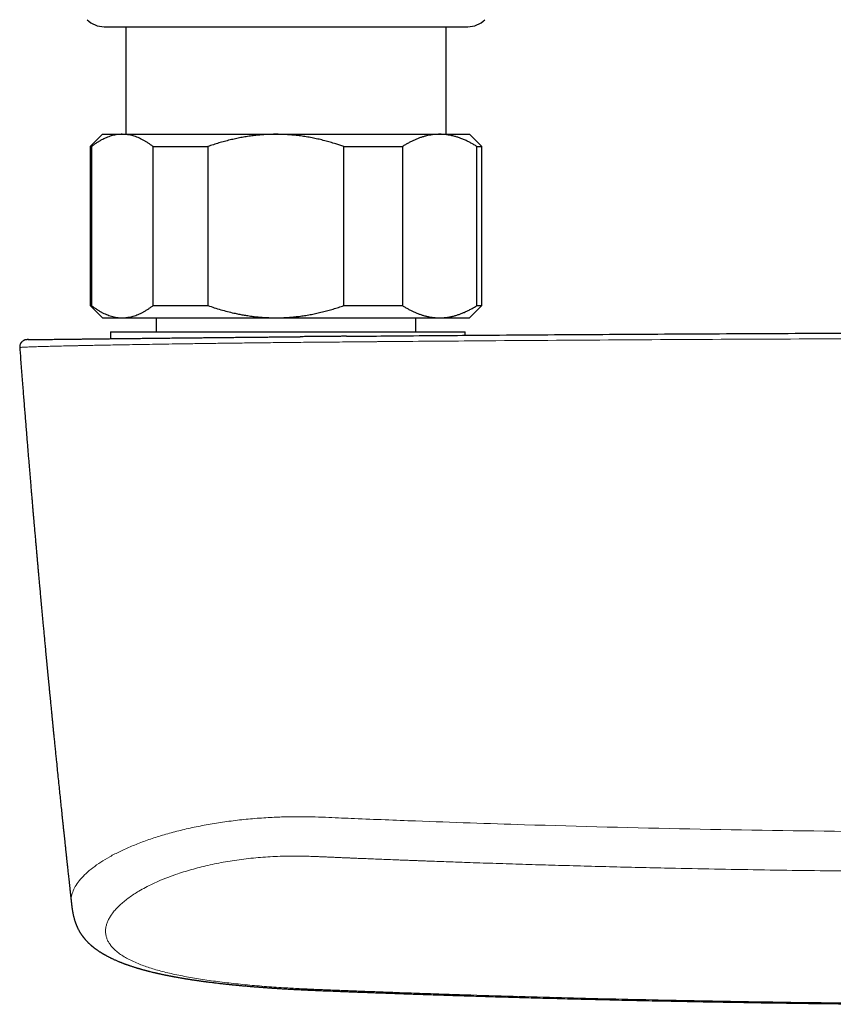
# Model space of a CAD drawing. Header units: millimetres. Extents: x 8 to 1267, y 12 to 683.
# Tile 9 of 48: x 550 to 617, y 314 to 394. Entities that reach past the tile are written whole.
import ezdxf

# ---------------------------------------------------------------- set-up
doc = ezdxf.new("R2010")
doc.units = ezdxf.units.MM

msp = doc.modelspace()

# ---------------------------------------------------------------- linework, layer by layer
at = {"color": 7, "linetype": 'Continuous', "lineweight": 30}
for p, q in [((557.15, 393.767), (586.85, 393.767)), ((558.9, 393.767), (558.9, 384.971)), ((585.1, 384.971), (585.1, 393.767)), ((557, 384.971), (556, 383.971)), ((557, 384.971), (558.616, 384.971)), ((558.616, 384.971), (571.174, 384.971)), ((571.174, 384.971), (584.558, 384.971)), ((584.558, 384.971), (587, 384.971)), ((588, 383.971), (587, 384.971)), ((556, 383.971), (556, 370.971)), ((556, 383.971), (556.102, 383.971)), ((556.102, 383.971), (556.102, 370.971)), ((561.13, 383.971), (565.614, 383.971)), ((561.13, 370.971), (561.13, 383.971)), ((565.614, 383.971), (565.614, 370.971)), ((576.733, 370.971), (576.733, 383.971)), ((576.733, 383.971), (581.512, 383.971)), ((581.512, 383.971), (581.512, 370.971)), ((587.603, 370.971), (587.603, 383.971)), ((587.603, 383.971), (588, 383.971)), ((588, 370.971), (588, 383.971)), ((556, 370.971), (557, 369.971)), ((556, 370.971), (556.102, 370.971)), ((561.13, 370.971), (565.614, 370.971)), ((576.733, 370.971), (581.512, 370.971)), ((587, 369.971), (588, 370.971)), ((587.603, 370.971), (588, 370.971)), ((557, 369.971), (558.616, 369.971)), ((558.616, 369.971), (571.174, 369.971)), ((561.4, 369.971), (561.4, 368.814)), ((571.174, 369.971), (584.558, 369.971)), ((582.6, 368.814), (582.6, 369.971)), ((584.558, 369.971), (587, 369.971)), ((557.643, 368.814), (557.643, 368.264)), ((557.643, 368.814), (585.545, 368.814)), ((585.545, 368.814), (586.643, 368.814)), ((586.643, 368.54), (586.643, 368.814)), ((550.787, 368.181), (550.782, 368.181)), ((550.935, 368.185), (550.923, 368.185))]:
    msp.add_line(p, q, dxfattribs=at)
for centre, start, end in [((557.15, 395.767), 225.49578, 270), ((586.85, 395.767), 270, 314.50422)]:
    msp.add_arc(centre, 2, start, end, dxfattribs=at)
for points, knots in [([(558.616, 384.971), (558.587, 384.97), (558.49, 384.97), (558.326, 384.959), (558.123, 384.933), (557.92, 384.894), (557.718, 384.842), (557.516, 384.776), (557.315, 384.698), (557.117, 384.609), (556.917, 384.508), (556.714, 384.392), (556.508, 384.263), (556.304, 384.123), (556.17, 384.022), (556.102, 383.971)], [0, 0, 0, 0, 0.034083, 0.113223, 0.192397, 0.271573, 0.350714, 0.430546, 0.510378, 0.588808, 0.667237, 0.750413, 0.833614, 0.916819, 1, 1, 1, 1]), ([(561.13, 383.971), (561.064, 384.021), (560.931, 384.121), (560.73, 384.259), (560.527, 384.387), (560.323, 384.504), (560.117, 384.609), (559.91, 384.702), (559.703, 384.781), (559.492, 384.848), (559.277, 384.902), (559.057, 384.941), (558.837, 384.966), (558.69, 384.969), (558.616, 384.971)], [0, 0, 0, 0, 0.082025, 0.164072, 0.246116, 0.328135, 0.410674, 0.493213, 0.574834, 0.656455, 0.742321, 0.82823, 0.914137, 1, 1, 1, 1]), ([(571.174, 384.971), (571.109, 384.97), (570.896, 384.97), (570.534, 384.959), (570.089, 384.933), (569.644, 384.895), (569.199, 384.843), (568.753, 384.778), (568.308, 384.701), (567.865, 384.611), (567.417, 384.508), (566.967, 384.392), (566.512, 384.263), (566.061, 384.123), (565.763, 384.022), (565.614, 383.971)], [0, 0, 0, 0, 0.0340833, 0.1126914, 0.1913334, 0.2699769, 0.3485872, 0.4282327, 0.5079082, 0.5875871, 0.6672373, 0.7504129, 0.8336137, 0.9168187, 1, 1, 1, 1]), ([(576.733, 383.971), (576.622, 384.009), (576.4, 384.085), (576.027, 384.204), (575.614, 384.327), (575.16, 384.451), (574.702, 384.562), (574.24, 384.662), (573.776, 384.748), (573.308, 384.822), (572.837, 384.881), (572.364, 384.926), (571.928, 384.953), (571.532, 384.968), (571.293, 384.97), (571.174, 384.971)], [0, 0, 0, 0, 0.062024, 0.124048, 0.206951, 0.289865, 0.372765, 0.456054, 0.539357, 0.622643, 0.706384, 0.790144, 0.873883, 0.936942, 1, 1, 1, 1]), ([(584.558, 384.971), (584.525, 384.97), (584.41, 384.97), (584.213, 384.96), (583.967, 384.934), (583.721, 384.895), (583.475, 384.843), (583.229, 384.777), (582.983, 384.699), (582.736, 384.607), (582.489, 384.503), (582.242, 384.387), (581.998, 384.259), (581.754, 384.121), (581.593, 384.021), (581.512, 383.971)], [0, 0, 0, 0, 0.031425, 0.110704, 0.190002, 0.269283, 0.349178, 0.429091, 0.508988, 0.590583, 0.672193, 0.75379, 0.835855, 0.917933, 1, 1, 1, 1]), ([(587.603, 383.971), (587.522, 384.021), (587.362, 384.121), (587.118, 384.259), (586.859, 384.394), (586.584, 384.523), (586.306, 384.636), (586.042, 384.729), (585.825, 384.794), (585.641, 384.841), (585.452, 384.883), (585.24, 384.921), (585.003, 384.95), (584.78, 384.967), (584.632, 384.97), (584.558, 384.971)], [0, 0, 0, 0, 0.081922, 0.163886, 0.245768, 0.341953, 0.438136, 0.520061, 0.601984, 0.650633, 0.699282, 0.78495, 0.856629, 0.928321, 1, 1, 1, 1]), ([(556.102, 370.971), (556.169, 370.92), (556.301, 370.82), (556.503, 370.682), (556.705, 370.554), (556.909, 370.438), (557.115, 370.332), (557.322, 370.24), (557.529, 370.16), (557.74, 370.093), (557.956, 370.039), (558.176, 370), (558.396, 369.975), (558.543, 369.972), (558.616, 369.971)], [0, 0, 0, 0, 0.0820249, 0.1640723, 0.2461158, 0.3281353, 0.4106745, 0.4932129, 0.5748345, 0.6564555, 0.7423209, 0.8282301, 0.9141372, 1, 1, 1, 1]), ([(558.616, 369.971), (558.645, 369.971), (558.742, 369.972), (558.907, 369.982), (559.11, 370.008), (559.312, 370.047), (559.514, 370.1), (559.717, 370.165), (559.917, 370.243), (560.116, 370.332), (560.316, 370.434), (560.519, 370.549), (560.724, 370.678), (560.928, 370.818), (561.063, 370.92), (561.13, 370.971)], [0, 0, 0, 0, 0.034083, 0.113223, 0.192397, 0.271573, 0.350714, 0.430546, 0.510378, 0.588808, 0.667237, 0.750413, 0.833614, 0.916819, 1, 1, 1, 1]), ([(565.614, 370.971), (565.789, 370.911), (566.139, 370.792), (566.67, 370.632), (567.205, 370.485), (567.69, 370.369), (568.12, 370.278), (568.495, 370.207), (568.889, 370.142), (569.301, 370.085), (569.731, 370.038), (570.162, 370.003), (570.547, 369.982), (570.884, 369.972), (571.077, 369.971), (571.174, 369.971)], [0, 0, 0, 0, 0.0976011, 0.1952008, 0.2931183, 0.3910342, 0.4583413, 0.5256566, 0.5929626, 0.6691771, 0.7454212, 0.8216635, 0.8978756, 0.9489378, 1, 1, 1, 1]), ([(571.174, 369.971), (571.238, 369.971), (571.454, 369.972), (571.82, 369.982), (572.273, 370.009), (572.724, 370.049), (573.176, 370.102), (573.626, 370.168), (574.077, 370.248), (574.524, 370.339), (574.971, 370.443), (575.415, 370.559), (575.858, 370.685), (576.297, 370.822), (576.588, 370.921), (576.733, 370.971)], [0, 0, 0, 0, 0.034083, 0.113913, 0.193778, 0.273645, 0.353477, 0.433987, 0.514527, 0.595071, 0.675586, 0.756676, 0.837789, 0.918905, 1, 1, 1, 1]), ([(581.512, 370.971), (581.59, 370.922), (581.746, 370.825), (581.982, 370.69), (582.22, 370.566), (582.46, 370.451), (582.702, 370.348), (582.944, 370.256), (583.187, 370.176), (583.435, 370.108), (583.687, 370.052), (583.944, 370.01), (584.202, 369.982), (584.406, 369.972), (584.525, 369.971), (584.558, 369.971)], [0, 0, 0, 0, 0.079536, 0.159093, 0.238646, 0.318178, 0.39818, 0.47818, 0.55735, 0.63652, 0.719515, 0.80255, 0.885583, 0.968575, 1, 1, 1, 1]), ([(584.558, 369.971), (584.642, 369.972), (584.812, 369.975), (585.066, 369.997), (585.32, 370.033), (585.574, 370.083), (585.827, 370.147), (586.079, 370.224), (586.328, 370.314), (586.579, 370.417), (586.834, 370.535), (587.092, 370.668), (587.349, 370.812), (587.518, 370.918), (587.603, 370.971)], [0, 0, 0, 0, 0.081816, 0.16367, 0.245526, 0.327345, 0.409934, 0.492524, 0.573549, 0.654574, 0.740914, 0.827281, 0.913654, 1, 1, 1, 1]), ([(576.943, 368.459), (577.636, 368.466), (579.309, 368.48), (582.195, 368.505), (585.487, 368.531), (590.795, 368.572), (597.885, 368.62), (606.87, 368.671), (615.85, 368.712), (624.825, 368.743), (630.807, 368.755), (633.797, 368.761)], [0, 0, 0, 0, 0.0365278, 0.0882982, 0.1522831, 0.2102662, 0.3683892, 0.5264237, 0.6843701, 0.8422287, 1, 1, 1, 1]), ([(550.78, 368.181), (550.758, 368.178), (550.717, 368.173), (550.657, 368.158), (550.604, 368.138), (550.543, 368.11), (550.477, 368.068), (550.415, 368.015), (550.367, 367.961), (550.327, 367.907), (550.292, 367.845), (550.264, 367.776), (550.244, 367.702), (550.233, 367.622), (550.235, 367.566), (550.236, 367.537)], [0, 0, 0, 0, 0.0737285, 0.1413238, 0.2022695, 0.2563139, 0.3545981, 0.4519773, 0.5159392, 0.5837914, 0.6677936, 0.7409586, 0.8216998, 0.9086205, 1, 1, 1, 1]), ([(550.933, 368.185), (550.932, 368.185), (550.912, 368.184), (550.881, 368.184), (550.84, 368.183), (550.81, 368.182), (550.787, 368.182), (550.78, 368.181), (550.776, 368.181)], [0, 0, 0, 0, 0.010673, 0.208872, 0.406982, 0.604925, 0.802624, 1, 1, 1, 1]), ([(550.94, 368.185), (550.932, 368.185), (550.902, 368.184), (550.869, 368.184), (550.84, 368.184), (550.835, 368.183), (550.833, 368.183)], [0, 0, 0, 0, 0.1129317, 0.4178156, 0.7230599, 1, 1, 1, 1]), ([(550.938, 368.185), (550.948, 368.185), (550.977, 368.185), (551.044, 368.186), (551.139, 368.187), (551.252, 368.189), (551.382, 368.19), (551.53, 368.192), (551.696, 368.194), (551.881, 368.196), (552.083, 368.199), (552.303, 368.201), (552.539, 368.204), (552.789, 368.207), (553.054, 368.21), (553.335, 368.214), (553.633, 368.217), (553.949, 368.221), (554.282, 368.225), (554.631, 368.229), (554.995, 368.233), (555.372, 368.238), (555.761, 368.242), (556.162, 368.247), (556.576, 368.252), (557.006, 368.257), (557.451, 368.262), (557.912, 368.267), (558.386, 368.272), (558.872, 368.278), (559.366, 368.283), (559.866, 368.289), (560.374, 368.294), (560.891, 368.3), (561.421, 368.306), (561.962, 368.312), (562.515, 368.318), (563.075, 368.324), (563.643, 368.33), (564.178, 368.335), (564.676, 368.341), (565.136, 368.345), (565.599, 368.35), (566.066, 368.355), (566.555, 368.36), (567.069, 368.365), (567.61, 368.371), (568.158, 368.376), (568.714, 368.382), (569.271, 368.387), (569.828, 368.393), (570.358, 368.398), (570.867, 368.403), (571.335, 368.407), (571.67, 368.411), (571.871, 368.413), (571.956, 368.413), (572.037, 368.414), (572.181, 368.416), (572.397, 368.418), (572.693, 368.42), (572.944, 368.423), (573.097, 368.424), (573.144, 368.425)], [0, 0, 0, 0, 0.009534, 0.028878, 0.04785, 0.066768, 0.085645, 0.104499, 0.123692, 0.142894, 0.162121, 0.18139, 0.200667, 0.219564, 0.238461, 0.257375, 0.276321, 0.295645, 0.314945, 0.334237, 0.353537, 0.372917, 0.391973, 0.411, 0.430015, 0.449034, 0.468388, 0.487751, 0.507141, 0.526574, 0.545968, 0.564937, 0.583905, 0.60289, 0.621907, 0.641206, 0.660478, 0.679738, 0.699003, 0.718291, 0.733426, 0.748536, 0.763628, 0.778712, 0.793796, 0.810785, 0.827909, 0.845182, 0.862615, 0.880209, 0.897345, 0.914597, 0.929576, 0.944656, 0.958014, 0.960648, 0.963286, 0.965927, 0.968103, 0.97671, 0.985878, 0.995606, 1, 1, 1, 1]), ([(576.943, 368.459), (576.864, 368.459), (576.668, 368.457), (576.35, 368.454), (575.985, 368.451), (575.606, 368.447), (575.212, 368.444), (574.804, 368.44), (574.382, 368.436), (573.945, 368.432), (573.531, 368.428), (573.262, 368.426), (573.144, 368.425)], [0, 0, 0, 0, 0.062547, 0.154865, 0.250946, 0.350793, 0.454406, 0.561789, 0.672944, 0.787872, 0.906574, 1, 1, 1, 1]), ([(550.236, 367.537), (550.248, 367.376), (550.278, 366.981), (550.326, 366.355), (550.379, 365.666), (550.431, 364.993), (550.481, 364.346), (550.53, 363.727), (550.577, 363.134), (550.623, 362.554), (550.668, 361.989), (550.712, 361.436), (550.755, 360.898), (550.798, 360.373), (550.84, 359.861), (550.88, 359.364), (550.92, 358.882), (550.958, 358.417), (550.995, 357.968), (551.032, 357.532), (551.068, 357.099), (551.104, 356.669), (551.14, 356.242), (551.174, 355.831), (551.208, 355.436), (551.24, 355.056), (551.271, 354.697), (551.3, 354.36), (551.327, 354.044), (551.353, 353.741), (551.378, 353.452), (551.402, 353.177), (551.425, 352.915), (551.446, 352.667), (551.467, 352.433), (551.486, 352.212), (551.504, 352.006), (551.521, 351.814), (551.537, 351.632), (551.552, 351.459), (551.569, 351.268), (551.587, 351.062), (551.606, 350.844), (551.624, 350.639), (551.641, 350.447), (551.655, 350.292), (551.666, 350.171), (551.674, 350.078), (551.683, 349.981), (551.692, 349.874), (551.703, 349.753), (551.715, 349.618), (551.729, 349.461), (551.745, 349.282), (551.763, 349.083), (551.781, 348.879), (551.8, 348.672), (551.819, 348.464), (551.847, 348.155), (551.884, 347.745), (551.951, 347.009), (552.039, 346.044), (552.127, 345.095), (552.193, 344.383), (552.238, 343.906), (552.284, 343.417), (552.332, 342.909), (552.382, 342.382), (552.434, 341.834), (552.488, 341.27), (552.541, 340.712), (552.594, 340.163), (552.638, 339.711), (552.674, 339.341), (552.701, 339.062), (552.727, 338.798), (552.751, 338.552), (552.773, 338.324), (552.794, 338.111), (552.813, 337.914), (552.831, 337.733), (552.847, 337.567), (552.861, 337.43), (552.872, 337.32), (552.88, 337.233), (552.888, 337.153), (552.895, 337.081), (552.902, 337.016), (552.908, 336.954), (552.914, 336.89), (552.922, 336.814), (552.931, 336.721), (552.942, 336.611), (552.954, 336.488), (552.968, 336.35), (552.983, 336.2), (552.999, 336.037), (553.017, 335.861), (553.035, 335.673), (553.056, 335.469), (553.078, 335.25), (553.101, 335.019), (553.125, 334.782), (553.149, 334.545), (553.172, 334.31), (553.196, 334.076), (553.236, 333.685), (553.291, 333.14), (553.362, 332.448), (553.431, 331.775), (553.497, 331.131), (553.561, 330.516), (553.622, 329.928), (553.674, 329.433), (553.717, 329.026), (553.751, 328.706), (553.783, 328.398), (553.814, 328.103), (553.844, 327.825), (553.871, 327.562), (553.897, 327.317), (553.922, 327.091), (553.944, 326.883), (553.964, 326.692), (553.981, 326.531), (553.996, 326.395), (554.008, 326.284), (554.019, 326.184), (554.028, 326.095), (554.036, 326.023), (554.043, 325.96), (554.049, 325.898), (554.057, 325.822), (554.067, 325.73), (554.079, 325.624), (554.092, 325.503), (554.106, 325.368), (554.122, 325.218), (554.14, 325.053), (554.16, 324.873), (554.181, 324.679), (554.203, 324.469), (554.228, 324.246), (554.254, 324.007), (554.281, 323.754), (554.311, 323.481), (554.343, 323.189), (554.377, 322.876), (554.413, 322.547), (554.44, 322.306), (554.454, 322.175), (554.456, 322.158)], [0, 0, 0, 0, 0.010632, 0.026134, 0.041301, 0.056131, 0.070625, 0.083982, 0.09704, 0.109798, 0.122257, 0.134416, 0.146276, 0.157835, 0.169095, 0.180055, 0.190716, 0.200893, 0.210781, 0.22038, 0.229689, 0.239416, 0.248806, 0.257858, 0.266571, 0.274947, 0.282984, 0.290252, 0.29722, 0.303887, 0.310253, 0.316318, 0.322082, 0.327546, 0.332708, 0.33757, 0.34213, 0.346316, 0.350279, 0.354103, 0.357788, 0.36289, 0.3677, 0.372218, 0.376444, 0.380378, 0.382457, 0.384445, 0.386514, 0.388879, 0.391541, 0.394498, 0.397751, 0.401922, 0.406373, 0.410875, 0.415424, 0.420019, 0.42466, 0.435783, 0.447159, 0.473293, 0.499558, 0.509912, 0.52034, 0.531103, 0.542233, 0.553918, 0.565984, 0.578431, 0.591258, 0.602861, 0.614758, 0.621108, 0.627339, 0.633209, 0.638579, 0.643607, 0.648292, 0.652634, 0.656633, 0.660289, 0.663602, 0.665681, 0.667598, 0.669353, 0.670945, 0.672376, 0.673649, 0.675012, 0.676611, 0.678722, 0.68114, 0.683863, 0.686892, 0.690228, 0.693802, 0.697672, 0.701837, 0.706298, 0.711155, 0.716318, 0.721587, 0.726814, 0.731999, 0.737142, 0.742242, 0.757909, 0.773163, 0.788005, 0.802433, 0.815762, 0.828718, 0.841301, 0.848541, 0.85565, 0.862486, 0.86894, 0.87513, 0.880923, 0.886317, 0.891312, 0.895909, 0.900108, 0.903908, 0.906608, 0.909063, 0.911273, 0.913238, 0.91497, 0.916012, 0.917378, 0.91907, 0.921085, 0.923426, 0.926091, 0.929081, 0.932395, 0.936035, 0.939999, 0.944288, 0.948902, 0.95384, 0.959104, 0.964693, 0.970606, 0.977151, 0.984051, 0.991309, 0.998924, 1, 1, 1, 1]), ([(554.456, 322.161), (554.459, 322.136), (554.464, 322.091), (554.47, 322.03), (554.476, 321.982), (554.481, 321.935), (554.487, 321.884), (554.495, 321.824), (554.503, 321.76), (554.512, 321.695), (554.524, 321.613), (554.538, 321.519), (554.556, 321.416), (554.574, 321.318), (554.593, 321.223), (554.613, 321.129), (554.635, 321.034), (554.66, 320.936), (554.684, 320.846), (554.71, 320.759), (554.732, 320.686), (554.751, 320.628), (554.764, 320.589), (554.775, 320.558), (554.787, 320.523), (554.801, 320.484), (554.816, 320.444), (554.829, 320.409), (554.841, 320.381), (554.85, 320.357), (554.859, 320.335), (554.868, 320.313), (554.878, 320.29), (554.889, 320.262), (554.903, 320.231), (554.917, 320.199), (554.93, 320.17), (554.942, 320.145), (554.953, 320.12), (554.966, 320.094), (554.981, 320.063), (555.004, 320.017), (555.034, 319.958), (555.07, 319.892), (555.103, 319.833), (555.135, 319.778), (555.168, 319.722), (555.204, 319.664), (555.239, 319.61), (555.27, 319.564), (555.296, 319.525), (555.323, 319.488), (555.347, 319.454), (555.371, 319.421), (555.393, 319.392), (555.414, 319.363), (555.434, 319.338), (555.453, 319.313), (555.475, 319.286), (555.501, 319.254), (555.53, 319.218), (555.562, 319.181), (555.591, 319.146), (555.624, 319.109), (555.667, 319.061), (555.715, 319.009), (555.764, 318.958), (555.811, 318.911), (555.86, 318.862), (555.916, 318.809), (555.962, 318.767), (556, 318.732), (556.025, 318.71), (556.051, 318.687), (556.08, 318.661), (556.11, 318.636), (556.137, 318.612), (556.162, 318.592), (556.187, 318.571), (556.214, 318.549), (556.243, 318.526), (556.273, 318.502), (556.301, 318.48), (556.335, 318.453), (556.377, 318.421), (556.428, 318.384), (556.479, 318.346), (556.531, 318.309), (556.585, 318.271), (556.639, 318.234), (556.688, 318.201), (556.729, 318.174), (556.768, 318.148), (556.806, 318.124), (556.847, 318.098), (556.89, 318.071), (556.936, 318.043), (556.989, 318.011), (557.045, 317.977), (557.103, 317.944), (557.158, 317.912), (557.211, 317.882), (557.271, 317.849), (557.338, 317.813), (557.414, 317.772), (557.494, 317.731), (557.576, 317.69), (557.655, 317.65), (557.729, 317.614), (557.807, 317.577), (557.893, 317.537), (557.989, 317.494), (558.089, 317.449), (558.192, 317.405), (558.295, 317.361), (558.384, 317.324), (558.459, 317.294), (558.522, 317.269), (558.588, 317.243), (558.655, 317.217), (558.721, 317.192), (558.779, 317.171), (558.832, 317.151), (558.885, 317.131), (558.941, 317.111), (559.005, 317.088), (559.075, 317.064), (559.154, 317.036), (559.253, 317.003), (559.365, 316.965), (559.485, 316.926), (559.592, 316.892), (559.685, 316.863), (559.764, 316.839), (559.839, 316.817), (559.906, 316.796), (559.966, 316.779), (560.019, 316.763), (560.064, 316.75), (560.106, 316.738), (560.149, 316.726), (560.198, 316.712), (560.254, 316.697), (560.308, 316.682), (560.358, 316.668), (560.403, 316.656), (560.451, 316.643), (560.503, 316.629), (560.556, 316.615), (560.606, 316.602), (560.648, 316.591), (560.682, 316.582), (560.708, 316.575), (560.73, 316.569), (560.754, 316.563), (560.784, 316.556), (560.821, 316.546), (560.864, 316.535), (560.941, 316.516), (561.046, 316.49), (561.165, 316.462), (561.263, 316.439), (561.341, 316.42), (561.408, 316.405), (561.458, 316.394), (561.492, 316.386), (561.514, 316.381), (561.536, 316.376), (561.562, 316.37), (561.601, 316.361), (561.655, 316.349), (561.72, 316.335), (561.788, 316.32), (561.858, 316.305), (561.928, 316.29), (562, 316.275), (562.076, 316.259), (562.156, 316.243), (562.239, 316.226), (562.322, 316.209), (562.403, 316.193), (562.481, 316.178), (562.548, 316.165), (562.602, 316.154), (562.646, 316.146), (562.69, 316.137), (562.737, 316.128), (562.792, 316.118), (562.876, 316.102), (562.987, 316.082), (563.125, 316.057), (563.269, 316.032), (563.393, 316.01), (563.494, 315.993), (563.568, 315.98), (563.635, 315.969), (563.694, 315.959), (563.744, 315.951), (563.791, 315.943), (563.842, 315.935), (563.907, 315.925), (563.986, 315.912), (564.076, 315.898), (564.17, 315.883), (564.267, 315.868), (564.368, 315.853), (564.477, 315.837), (564.593, 315.819), (564.716, 315.801), (564.847, 315.783), (564.964, 315.766), (565.06, 315.753), (565.13, 315.743), (565.188, 315.735), (565.234, 315.729), (565.27, 315.724), (565.301, 315.72), (565.338, 315.715), (565.386, 315.709), (565.448, 315.701), (565.522, 315.691), (565.699, 315.668), (565.911, 315.641), (566.154, 315.612), (566.332, 315.591), (566.513, 315.569), (566.692, 315.549), (566.847, 315.532), (566.974, 315.518), (567.076, 315.507), (567.172, 315.496), (567.264, 315.487), (567.348, 315.478), (567.415, 315.471), (567.466, 315.466), (567.504, 315.462), (567.546, 315.458), (567.596, 315.452), (567.661, 315.446), (567.744, 315.438), (567.841, 315.428), (567.948, 315.417), (568.056, 315.407), (568.252, 315.388), (568.535, 315.362), (568.837, 315.335), (569.068, 315.315), (569.229, 315.302), (569.388, 315.289), (569.545, 315.276), (569.701, 315.264), (569.852, 315.252), (569.995, 315.241), (570.131, 315.231), (570.259, 315.221), (570.377, 315.213), (570.479, 315.205), (570.565, 315.199), (570.634, 315.194), (570.687, 315.191), (570.724, 315.188), (570.76, 315.186), (570.811, 315.182), (570.881, 315.177), (570.962, 315.172), (571.042, 315.167), (571.151, 315.159), (571.285, 315.151), (571.446, 315.14), (571.602, 315.131), (571.759, 315.121), (571.917, 315.111), (572.148, 315.098), (572.454, 315.081), (572.811, 315.062), (573.149, 315.045), (573.465, 315.029), (573.783, 315.015), (574.065, 315.002), (574.316, 314.992), (574.539, 314.982), (574.775, 314.973), (575.024, 314.963), (575.285, 314.953), (575.559, 314.942), (575.847, 314.931), (576.149, 314.919), (576.465, 314.907), (576.794, 314.894), (577.134, 314.881), (577.486, 314.868), (577.852, 314.854), (578.243, 314.839), (578.658, 314.824), (579.1, 314.808), (579.557, 314.791), (580.03, 314.774), (580.52, 314.756), (581.015, 314.738), (581.515, 314.721), (582.02, 314.703), (582.539, 314.685), (583.073, 314.667), (583.62, 314.648), (584.182, 314.629), (584.758, 314.61), (585.348, 314.591), (585.952, 314.571), (586.566, 314.552), (587.191, 314.532), (587.826, 314.513), (588.474, 314.493), (589.145, 314.472), (589.838, 314.452), (590.553, 314.431), (591.283, 314.41), (592.028, 314.389), (592.788, 314.368), (593.562, 314.347), (594.378, 314.325), (595.237, 314.303), (596.14, 314.28), (597.06, 314.257), (597.999, 314.234), (598.955, 314.211), (599.928, 314.189), (600.92, 314.167), (601.929, 314.145), (602.956, 314.124), (603.995, 314.103), (605.044, 314.082), (606.105, 314.062), (607.183, 314.043), (608.284, 314.023), (609.41, 314.005), (610.56, 313.986), (611.728, 313.969), (612.914, 313.952), (614.11, 313.935), (615.316, 313.92), (616.532, 313.906), (617.766, 313.892), (619.025, 313.879), (620.31, 313.867), (621.502, 313.856), (622.262, 313.851), (622.585, 313.848)], [0, 0, 0, 0, 0.000955, 0.001744, 0.002367, 0.002825, 0.003552, 0.004361, 0.005254, 0.00615, 0.007066, 0.008723, 0.010298, 0.011779, 0.013345, 0.014948, 0.016496, 0.018314, 0.020201, 0.021455, 0.023261, 0.024413, 0.024956, 0.025574, 0.026303, 0.027144, 0.028035, 0.028792, 0.029372, 0.029867, 0.030339, 0.030789, 0.031324, 0.031914, 0.032637, 0.033424, 0.034098, 0.034651, 0.035146, 0.035858, 0.036535, 0.037378, 0.039176, 0.04091, 0.042321, 0.043758, 0.045192, 0.046833, 0.048499, 0.049678, 0.050744, 0.051789, 0.052939, 0.053753, 0.05466, 0.055569, 0.056322, 0.056958, 0.057861, 0.058842, 0.059974, 0.061246, 0.062383, 0.063283, 0.064873, 0.067112, 0.068497, 0.070061, 0.072008, 0.073584, 0.075723, 0.076595, 0.077343, 0.078196, 0.079158, 0.080167, 0.081049, 0.081797, 0.082517, 0.083367, 0.084337, 0.085278, 0.086143, 0.086932, 0.088383, 0.089964, 0.091487, 0.092926, 0.094494, 0.096238, 0.097534, 0.0987, 0.099739, 0.100778, 0.101888, 0.103067, 0.104317, 0.105639, 0.107324, 0.108852, 0.110229, 0.111597, 0.112998, 0.114833, 0.116734, 0.118745, 0.120829, 0.122748, 0.124504, 0.126222, 0.128327, 0.130606, 0.132937, 0.135289, 0.137618, 0.139888, 0.141272, 0.142571, 0.14399, 0.145583, 0.146932, 0.148187, 0.149311, 0.150305, 0.151529, 0.152833, 0.154257, 0.155885, 0.157721, 0.160255, 0.162661, 0.164928, 0.166565, 0.168118, 0.169575, 0.17088, 0.172027, 0.173016, 0.173868, 0.17459, 0.175403, 0.176309, 0.177338, 0.178558, 0.179327, 0.180157, 0.181048, 0.181999, 0.183008, 0.183945, 0.18474, 0.185319, 0.18579, 0.186152, 0.186539, 0.187071, 0.187748, 0.188564, 0.189399, 0.191882, 0.194149, 0.195677, 0.197069, 0.198238, 0.199171, 0.199637, 0.20001, 0.200315, 0.200747, 0.201346, 0.202352, 0.203507, 0.204674, 0.205853, 0.207044, 0.208247, 0.209459, 0.210862, 0.212246, 0.213613, 0.214962, 0.216276, 0.217442, 0.218239, 0.218932, 0.219589, 0.220359, 0.221248, 0.222254, 0.224392, 0.226603, 0.228877, 0.231212, 0.232459, 0.233634, 0.234676, 0.235585, 0.236362, 0.237007, 0.237765, 0.23872, 0.240021, 0.241415, 0.242842, 0.244302, 0.245828, 0.247459, 0.249199, 0.251047, 0.253003, 0.255043, 0.256239, 0.257264, 0.258118, 0.258799, 0.25931, 0.259668, 0.260194, 0.260905, 0.261801, 0.262882, 0.264148, 0.269523, 0.272025, 0.274565, 0.277143, 0.279721, 0.282145, 0.283639, 0.285058, 0.286404, 0.287674, 0.288862, 0.289893, 0.290467, 0.290969, 0.291483, 0.292182, 0.293071, 0.29415, 0.295613, 0.297087, 0.298551, 0.300005, 0.305111, 0.31008, 0.312255, 0.314405, 0.316528, 0.318625, 0.320698, 0.322734, 0.324629, 0.326357, 0.32813, 0.329687, 0.331027, 0.332152, 0.333062, 0.333756, 0.334234, 0.334524, 0.335161, 0.336215, 0.337293, 0.33834, 0.339356, 0.341549, 0.343598, 0.345628, 0.347666, 0.349712, 0.351767, 0.356647, 0.361581, 0.365621, 0.369689, 0.373774, 0.377868, 0.380575, 0.383446, 0.386475, 0.389664, 0.393014, 0.396532, 0.400224, 0.404098, 0.408157, 0.4124, 0.416746, 0.421269, 0.425967, 0.430841, 0.436302, 0.441968, 0.447839, 0.453916, 0.460196, 0.466681, 0.472982, 0.479464, 0.486127, 0.492972, 0.499999, 0.507208, 0.514599, 0.522172, 0.529926, 0.537862, 0.545833, 0.55398, 0.562301, 0.570799, 0.579793, 0.588975, 0.598346, 0.607906, 0.617653, 0.62759, 0.637714, 0.649069, 0.660652, 0.672463, 0.684502, 0.696768, 0.709262, 0.721984, 0.734934, 0.748111, 0.761516, 0.774903, 0.78851, 0.802337, 0.816383, 0.83091, 0.845665, 0.860648, 0.875858, 0.891296, 0.90668, 0.922283, 0.938106, 0.954149, 0.970746, 0.987571, 1, 1, 1, 1])]:
    msp.add_open_spline(points, degree=3, knots=knots, dxfattribs=at)
at = {"color": 252, "linetype": 'Continuous', "lineweight": 0}
for points, knots in [([(550.243, 367.538), (550.241, 367.539), (550.234, 367.542), (550.288, 367.549), (550.396, 367.558), (550.549, 367.567), (550.741, 367.576), (550.967, 367.585), (551.284, 367.597), (551.713, 367.611), (552.273, 367.627), (552.863, 367.642), (553.482, 367.658), (554.114, 367.672), (554.596, 367.683), (554.866, 367.689), (554.939, 367.69), (554.998, 367.692), (555.063, 367.693), (555.136, 367.695), (555.294, 367.698), (555.565, 367.704), (555.983, 367.712), (556.502, 367.723), (557.127, 367.735), (557.867, 367.749), (558.73, 367.764), (559.727, 367.782), (560.783, 367.799), (561.882, 367.817), (563.008, 367.834), (564.236, 367.853), (565.566, 367.872), (566.965, 367.891), (568.431, 367.909), (569.96, 367.928), (571.564, 367.947), (573.224, 367.963), (574.996, 367.98), (576.896, 367.996), (578.395, 368.01), (579.346, 368.018), (579.72, 368.021), (580.027, 368.024), (580.335, 368.026), (580.642, 368.029), (583.342, 368.052), (593.499, 368.132), (611.115, 368.241), (626.236, 368.28), (633.796, 368.299)], [0, 0, 0, 0, 0.004769, 0.01739, 0.028545, 0.039324, 0.049706, 0.059674, 0.069259, 0.085167, 0.099946, 0.113574, 0.126028, 0.13856, 0.149636, 0.151462, 0.152334, 0.153315, 0.154405, 0.155603, 0.156911, 0.162188, 0.168743, 0.17659, 0.185723, 0.196095, 0.207705, 0.220556, 0.234664, 0.246883, 0.259953, 0.273846, 0.288519, 0.303925, 0.319157, 0.335234, 0.352075, 0.369294, 0.38708, 0.407408, 0.428622, 0.433904, 0.437103, 0.440303, 0.443502, 0.446702, 0.449901, 0.527813, 0.763906, 1, 1, 1, 1]), ([(554.464, 322.161), (554.458, 322.185), (554.423, 322.353), (554.462, 322.679), (554.586, 323.135), (554.829, 323.601), (555.178, 324.072), (555.636, 324.544), (556.193, 325.011), (556.844, 325.471), (557.589, 325.92), (558.431, 326.355), (559.364, 326.773), (560.375, 327.169), (561.458, 327.54), (562.615, 327.88), (563.844, 328.188), (565.133, 328.461), (566.47, 328.694), (567.848, 328.884), (569.266, 329.03), (570.638, 329.126), (571.949, 329.177), (573.175, 329.193), (574.357, 329.174), (575.474, 329.124), (576.542, 329.077), (578.909, 328.977), (583.895, 328.782), (593.032, 328.468), (605.011, 328.164), (618.523, 327.95), (627.533, 327.925), (632.038, 327.912)], [0, 0, 0, 0, 0.002813, 0.019293, 0.035877, 0.052513, 0.069173, 0.085843, 0.102465, 0.118976, 0.135432, 0.15197, 0.168609, 0.185197, 0.201649, 0.218106, 0.23471, 0.251366, 0.267899, 0.284338, 0.300858, 0.317456, 0.331322, 0.345177, 0.358589, 0.370763, 0.38251, 0.394258, 0.449834, 0.549047, 0.699368, 0.849689, 1, 1, 1, 1]), ([(625.689, 324.684), (623.255, 324.699), (618.392, 324.73), (611.107, 324.827), (604.66, 324.946), (599.049, 325.076), (595.503, 325.172), (593.195, 325.239), (592.123, 325.271), (591.052, 325.304), (589.981, 325.338), (588.911, 325.373), (587.841, 325.408), (586.634, 325.449), (585.274, 325.497), (584.154, 325.538), (583.412, 325.565), (583.061, 325.578), (582.707, 325.592), (582.351, 325.605), (581.968, 325.62), (581.554, 325.635), (581.008, 325.657), (580.372, 325.681), (579.669, 325.709), (579.015, 325.735), (578.43, 325.759), (577.912, 325.78), (577.559, 325.795), (577.332, 325.804), (577.222, 325.809), (577.114, 325.813), (577.009, 325.818), (576.907, 325.822), (576.795, 325.827), (576.66, 325.832), (576.485, 325.84), (576.268, 325.849), (576.008, 325.861), (575.711, 325.873), (575.402, 325.887), (575.072, 325.901), (574.749, 325.915), (574.44, 325.928), (574.158, 325.939), (573.868, 325.95), (573.552, 325.958), (573.22, 325.965), (572.891, 325.968), (572.564, 325.968), (572.239, 325.965), (571.754, 325.956), (571.111, 325.934), (570.313, 325.888), (569.523, 325.824), (568.745, 325.742), (567.981, 325.644), (567.235, 325.528), (566.505, 325.397), (565.792, 325.249), (565.097, 325.085), (564.424, 324.908), (563.773, 324.717), (563.104, 324.501), (562.424, 324.257), (561.744, 323.985), (561.106, 323.7), (560.512, 323.405), (559.997, 323.117), (559.55, 322.84), (559.164, 322.574), (558.811, 322.303), (558.492, 322.03), (558.208, 321.754), (557.959, 321.477), (557.745, 321.199), (557.569, 320.923), (557.431, 320.649), (557.33, 320.376), (557.268, 320.108), (557.246, 319.844), (557.263, 319.585), (557.319, 319.331), (557.414, 319.083), (557.547, 318.841), (557.717, 318.606), (557.938, 318.363), (558.219, 318.114), (558.567, 317.861), (558.967, 317.619), (559.415, 317.39), (559.884, 317.184), (560.363, 317), (560.846, 316.835), (561.359, 316.679), (561.902, 316.53), (562.473, 316.39), (563.071, 316.257), (563.695, 316.131), (564.343, 316.013), (565.014, 315.903), (565.707, 315.799), (566.419, 315.702), (567.15, 315.612), (567.897, 315.528), (568.658, 315.451), (569.43, 315.38), (570.213, 315.315), (571.007, 315.256), (571.758, 315.206), (572.452, 315.164), (572.971, 315.136), (573.372, 315.116), (573.587, 315.106), (573.734, 315.099), (573.805, 315.096), (573.878, 315.093), (573.951, 315.09), (574.025, 315.086), (574.101, 315.083), (574.211, 315.078), (574.368, 315.071), (574.586, 315.062), (574.843, 315.052), (575.162, 315.039), (575.549, 315.023), (576.008, 315.005), (576.38, 314.991), (576.626, 314.981), (576.71, 314.978), (576.758, 314.976), (576.798, 314.974), (576.876, 314.971), (577.005, 314.967), (577.184, 314.96), (577.395, 314.952), (577.635, 314.943), (577.845, 314.935), (578.006, 314.929), (578.104, 314.925), (578.192, 314.922), (578.278, 314.918), (578.452, 314.912), (578.701, 314.902), (579, 314.891), (579.259, 314.882), (579.49, 314.873), (579.673, 314.866), (579.809, 314.861), (579.898, 314.858), (579.988, 314.854), (580.077, 314.851), (580.153, 314.848), (580.217, 314.846), (580.279, 314.844), (580.359, 314.841), (580.461, 314.837), (580.586, 314.832), (580.733, 314.827), (580.903, 314.821), (581.091, 314.814), (581.534, 314.798), (582.218, 314.774), (583.134, 314.742), (584.031, 314.712), (584.909, 314.682), (585.766, 314.654), (588.964, 314.551), (594.509, 314.389), (602.408, 314.199), (610.305, 314.055), (617.03, 313.961), (621.121, 313.932), (622.581, 313.921)], [0, 0, 0, 0, 0.047297, 0.094486, 0.141569, 0.172586, 0.203557, 0.210503, 0.217447, 0.224389, 0.231328, 0.238265, 0.2452, 0.252133, 0.26174, 0.271641, 0.273904, 0.276181, 0.278474, 0.280781, 0.283103, 0.285916, 0.288843, 0.293718, 0.298277, 0.302521, 0.306449, 0.309644, 0.312595, 0.313327, 0.314043, 0.314742, 0.315424, 0.316089, 0.316738, 0.317592, 0.318723, 0.320131, 0.321816, 0.323778, 0.325908, 0.327839, 0.330191, 0.332195, 0.333849, 0.335672, 0.33784, 0.339995, 0.342137, 0.344268, 0.346389, 0.348499, 0.353783, 0.35908, 0.364401, 0.369713, 0.375014, 0.380316, 0.385595, 0.390911, 0.396276, 0.401608, 0.406958, 0.41234, 0.418783, 0.425226, 0.431688, 0.438128, 0.444544, 0.449894, 0.455278, 0.460706, 0.466133, 0.471571, 0.47703, 0.482508, 0.487974, 0.493436, 0.498938, 0.504405, 0.509848, 0.515293, 0.520741, 0.526206, 0.53164, 0.537069, 0.542505, 0.549014, 0.555504, 0.562004, 0.568484, 0.574941, 0.580315, 0.585689, 0.591076, 0.59644, 0.601796, 0.607154, 0.612514, 0.617855, 0.62319, 0.628548, 0.63388, 0.639198, 0.644532, 0.649835, 0.655121, 0.660401, 0.665689, 0.670996, 0.675257, 0.679327, 0.681129, 0.68307, 0.683525, 0.683987, 0.684456, 0.684932, 0.685415, 0.685905, 0.686403, 0.687553, 0.688963, 0.690633, 0.692562, 0.695173, 0.698146, 0.701481, 0.702422, 0.702933, 0.703104, 0.70336, 0.703701, 0.704619, 0.705866, 0.707182, 0.708734, 0.710522, 0.711272, 0.711856, 0.712428, 0.712986, 0.713532, 0.715809, 0.717828, 0.719351, 0.720838, 0.722321, 0.722903, 0.723484, 0.724065, 0.724645, 0.725224, 0.725531, 0.725902, 0.72642, 0.727083, 0.727892, 0.728848, 0.72995, 0.731198, 0.73249, 0.738559, 0.744499, 0.750312, 0.755997, 0.761554, 0.766983, 0.818167, 0.869336, 0.920493, 0.971642, 1, 1, 1, 1])]:
    msp.add_open_spline(points, degree=3, knots=knots, dxfattribs=at)

doc.saveas('drawing.dxf')
